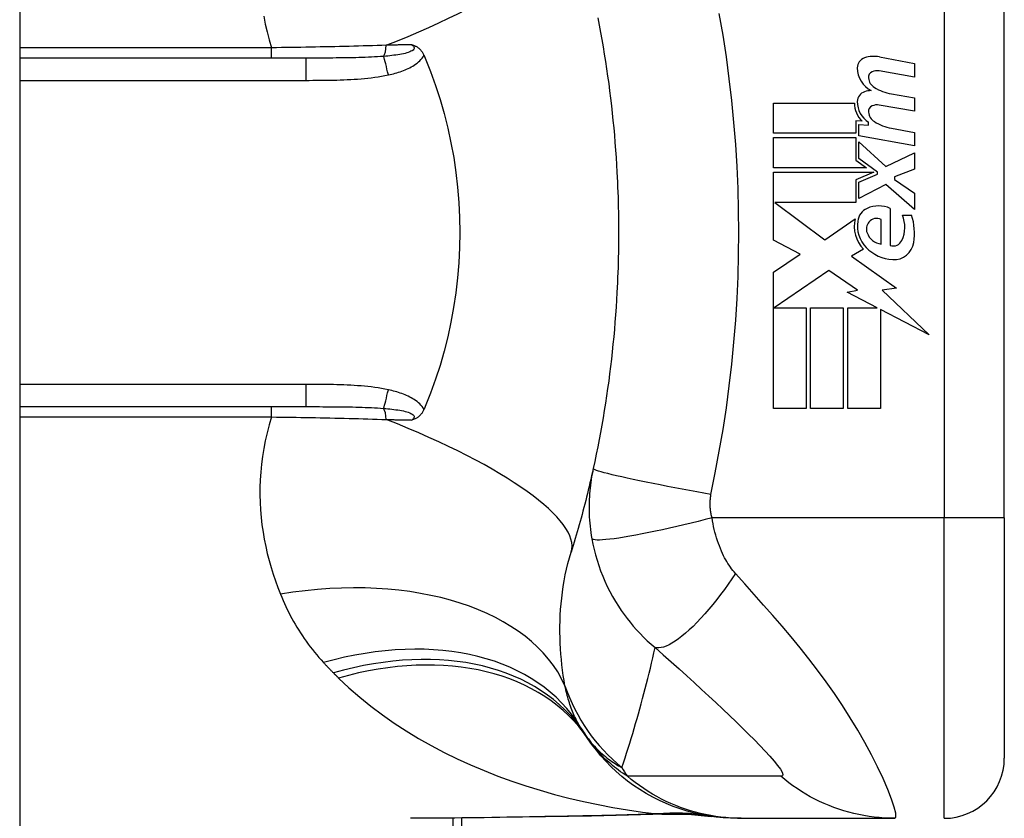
# Model space of a CAD drawing. Header units: inches. Extents: x 5 to 147, y 9 to 79.
# Tile 83 of 95: x 85.645 to 86.29, y 27.739 to 28.262. Entities that reach past the tile are written whole.
import ezdxf

# ---------------------------------------------------------------- set-up
doc = ezdxf.new("R2010")
doc.units = ezdxf.units.IN
doc.header["$MEASUREMENT"] = 0
doc.layers.add('Visible Edges(ANSI)', color=7, linetype='Continuous', lineweight=25)
doc.layers.add('Visible Tangent Edges(ANSI)', color=7, linetype='Continuous', lineweight=25)

msp = doc.modelspace()

# ---------------------------------------------------------------- linework, layer by layer
at = {"layer": 'Visible Edges(ANSI)'}
for p, q in [((85.6453, 59.51508), (85.6453, 24.03408)), ((86.29019, 27.93607), (86.29019, 28.31009)), ((85.8327, 28.23725), (85.6453, 28.23725)), ((86.20843, 28.23804), (86.23128, 28.2336)), ((86.23128, 28.2336), (86.23128, 28.2248)), ((86.23128, 28.2248), (86.20828, 28.22885)), ((86.21628, 28.21385), (86.23128, 28.2112)), ((86.13908, 28.2078), (86.19208, 28.2078)), ((86.13908, 28.188), (86.13908, 28.2078)), ((86.23128, 28.2112), (86.23128, 28.2024)), ((86.23128, 28.2024), (86.20828, 28.20646)), ((86.19298, 28.1962), (86.19298, 28.188)), ((86.19708, 28.19584), (86.19298, 28.1962)), ((86.20128, 28.19324), (86.20128, 28.19518)), ((86.19298, 28.188), (86.13908, 28.188)), ((86.19488, 28.1938), (86.20128, 28.19324)), ((86.19488, 28.18622), (86.19488, 28.1938)), ((86.21628, 28.19125), (86.23128, 28.1886)), ((86.23128, 28.1886), (86.23128, 28.1798)), ((86.13908, 28.1852), (86.19298, 28.1852)), ((86.13908, 28.1654), (86.13908, 28.1852)), ((86.19298, 28.1852), (86.19298, 28.17042)), ((86.23128, 28.1798), (86.19488, 28.18622)), ((86.19488, 28.1824), (86.21256, 28.1662)), ((86.19488, 28.1715), (86.19488, 28.1824)), ((86.21256, 28.1662), (86.23128, 28.1752)), ((86.23128, 28.1752), (86.23128, 28.1644)), ((86.19298, 28.17042), (86.19988, 28.1654)), ((86.20713, 28.1626), (86.19488, 28.1715)), ((86.19988, 28.1654), (86.13908, 28.1654)), ((86.13908, 28.1626), (86.20476, 28.1626)), ((86.13908, 28.118), (86.13908, 28.1626)), ((86.20476, 28.1626), (86.19298, 28.1576)), ((86.20713, 28.1612), (86.20713, 28.1626)), ((86.23128, 28.1644), (86.21828, 28.1594)), ((86.19298, 28.1576), (86.19298, 28.1426)), ((86.19488, 28.156), (86.20713, 28.1612)), ((86.19488, 28.1452), (86.19488, 28.156)), ((86.21828, 28.1594), (86.21828, 28.1578)), ((86.21828, 28.1578), (86.23128, 28.1488)), ((86.21268, 28.1544), (86.19488, 28.1452)), ((86.23128, 28.138), (86.21268, 28.1544)), ((86.23128, 28.1488), (86.23128, 28.138)), ((86.13992, 28.1426), (86.17258, 28.1182)), ((86.19298, 28.1426), (86.13992, 28.1426)), ((86.21548, 28.1388), (86.21548, 28.1144)), ((86.17258, 28.1182), (86.19248, 28.132)), ((86.20948, 28.1154), (86.20948, 28.1314)), ((86.22348, 28.1344), (86.22948, 28.1344)), ((86.15649, 28.10875), (86.13908, 28.118)), ((86.19788, 28.11203), (86.19018, 28.1074)), ((86.13908, 28.097), (86.15649, 28.10875)), ((86.19018, 28.1074), (86.21955, 28.08646)), ((86.17528, 28.0982), (86.13949, 28.0736)), ((86.19399, 28.08511), (86.17528, 28.0982)), ((86.13908, 28.0078), (86.13908, 28.097)), ((86.18728, 28.0838), (86.19399, 28.08511)), ((86.21955, 28.08646), (86.21008, 28.08513)), ((86.21008, 28.08513), (86.24088, 28.0559)), ((86.20688, 28.0736), (86.18728, 28.0838)), ((86.13949, 28.0736), (86.16048, 28.0736)), ((86.16048, 28.0736), (86.16048, 28.0078)), ((86.16328, 28.0736), (86.18468, 28.0736)), ((86.16328, 28.0078), (86.16328, 28.0736)), ((86.18468, 28.0736), (86.18468, 28.0078)), ((86.18768, 28.0736), (86.20688, 28.0736)), ((86.18768, 28.0078), (86.18768, 28.0736)), ((86.20908, 28.07245), (86.20908, 28.0078)), ((86.24088, 28.0559), (86.20908, 28.07245)), ((85.6453, 28.0089), (85.8327, 28.0089)), ((86.16048, 28.0078), (86.13908, 28.0078)), ((86.18468, 28.0078), (86.16328, 28.0078)), ((86.20908, 28.0078), (86.18768, 28.0078)), ((86.29019, 27.93607), (86.29019, 27.77859)), ((85.9348, 27.37308), (85.9348, 27.73941)), ((86.11543, 27.73922), (86.11785, 27.73922)), ((86.11785, 27.73922), (86.21828, 27.73922))]:
    msp.add_line(p, q, dxfattribs=at)
at = {"layer": 'Visible Edges(ANSI)', "flags": 128}
for points in [[(86.02392, 28.26362), (86.02484, 28.25886), (86.02573, 28.2541), (86.02659, 28.24932), (86.02742, 28.24455), (86.02821, 28.23976), (86.02897, 28.23497), (86.0297, 28.23017), (86.03039, 28.22536), (86.03106, 28.22055), (86.03169, 28.21573), (86.03228, 28.21091), (86.03285, 28.20608), (86.03338, 28.20124), (86.03389, 28.1964), (86.03435, 28.19156), (86.03479, 28.18672), (86.0352, 28.18187), (86.03557, 28.17701), (86.03591, 28.17216), (86.03622, 28.1673), (86.03649, 28.16244)], [(85.90214, 28.24601), (85.90253, 28.24589), (85.90291, 28.24576), (85.90328, 28.24563), (85.90366, 28.24549), (85.90404, 28.24533), (85.90441, 28.24516), (85.90478, 28.24497), (85.90516, 28.24477), (85.90553, 28.24456), (85.90589, 28.24432), (85.90626, 28.24406), (85.90662, 28.24378), (85.90698, 28.24348), (85.90733, 28.24315), (85.90768, 28.2428), (85.90801, 28.24243), (85.90832, 28.24206), (85.90862, 28.24166), (85.9089, 28.24125), (85.90917, 28.24083), (85.90942, 28.2404), (85.90966, 28.23996), (85.90989, 28.23951), (85.9101, 28.23904)], [(85.9101, 28.23904), (85.91013, 28.23897), (85.91016, 28.23889), (85.91019, 28.23882), (85.91022, 28.23874), (85.91026, 28.23867), (85.91029, 28.23859), (85.91032, 28.23852), (85.91035, 28.23845), (85.91038, 28.23837), (85.91041, 28.2383), (85.91045, 28.23822), (85.91048, 28.23815), (85.91051, 28.23807), (85.91054, 28.238), (85.91057, 28.23792), (85.9106, 28.23785), (85.91064, 28.23777), (85.91067, 28.2377), (85.9107, 28.23762), (85.91073, 28.23755), (85.91076, 28.23747), (85.91079, 28.2374), (85.91083, 28.23733), (85.91086, 28.23725)], [(85.91086, 28.23725), (85.91442, 28.22836), (85.91769, 28.21933), (85.92067, 28.21015), (85.92334, 28.20084), (85.92572, 28.19139), (85.92779, 28.18183), (85.92954, 28.17216), (85.93099, 28.16239), (85.93211, 28.15259), (85.93291, 28.14274), (85.93339, 28.13286), (85.93355, 28.12297), (85.93338, 28.11306), (85.93289, 28.10315), (85.93208, 28.09328), (85.93096, 28.08349), (85.92951, 28.07378), (85.92776, 28.06416), (85.9257, 28.05465), (85.92333, 28.04525), (85.92066, 28.03597), (85.91769, 28.02681), (85.91442, 28.01779), (85.91086, 28.0089)], [(86.03649, 28.16244), (86.03666, 28.15916), (86.03681, 28.15588), (86.03695, 28.1526), (86.03707, 28.14933), (86.03718, 28.14605), (86.03728, 28.14277), (86.03736, 28.13949), (86.03742, 28.1362), (86.03748, 28.13292), (86.03751, 28.12964), (86.03753, 28.12636), (86.03754, 28.12308), (86.03753, 28.1198), (86.03751, 28.11651), (86.03748, 28.11323), (86.03742, 28.10995), (86.03736, 28.10667), (86.03728, 28.10339), (86.03718, 28.10011), (86.03707, 28.09683), (86.03695, 28.09355), (86.03681, 28.09027), (86.03666, 28.087), (86.03649, 28.08372)], [(86.03649, 28.08372), (86.03622, 28.07886), (86.03591, 28.074), (86.03557, 28.06914), (86.0352, 28.06429), (86.03479, 28.05944), (86.03435, 28.05459), (86.03389, 28.04975), (86.03338, 28.04491), (86.03285, 28.04008), (86.03228, 28.03525), (86.03169, 28.03043), (86.03106, 28.02561), (86.03039, 28.0208), (86.0297, 28.01599), (86.02897, 28.01119), (86.02821, 28.0064), (86.02742, 28.00161), (86.02659, 27.99683), (86.02573, 27.99206), (86.02484, 27.98729), (86.02392, 27.98254), (86.02297, 27.97779), (86.02198, 27.97306), (86.02096, 27.96833)], [(85.91086, 28.0089), (85.91083, 28.00883), (85.91079, 28.00875), (85.91076, 28.00868), (85.91073, 28.00861), (85.9107, 28.00853), (85.91067, 28.00846), (85.91064, 28.00838), (85.9106, 28.00831), (85.91057, 28.00823), (85.91054, 28.00816), (85.91051, 28.00808), (85.91048, 28.00801), (85.91045, 28.00793), (85.91041, 28.00786), (85.91038, 28.00778), (85.91035, 28.00771), (85.91032, 28.00763), (85.91029, 28.00756), (85.91026, 28.00749), (85.91022, 28.00741), (85.91019, 28.00734), (85.91016, 28.00726), (85.91013, 28.00719), (85.9101, 28.00711)], [(85.9101, 28.00711), (85.90989, 28.00665), (85.90966, 28.00619), (85.90942, 28.00575), (85.90917, 28.00532), (85.9089, 28.0049), (85.90862, 28.00449), (85.90832, 28.0041), (85.90801, 28.00372), (85.90768, 28.00336), (85.90733, 28.00301), (85.90698, 28.00268), (85.90662, 28.00237), (85.90626, 28.00209), (85.90589, 28.00184), (85.90553, 28.0016), (85.90516, 28.00138), (85.90478, 28.00118), (85.90441, 28.001), (85.90404, 28.00083), (85.90366, 28.00067), (85.90328, 28.00053), (85.90291, 28.00039), (85.90253, 28.00026), (85.90214, 28.00015)], [(86.02096, 27.96833), (86.02044, 27.96598), (86.01991, 27.96362), (86.01937, 27.96128), (86.01883, 27.95894), (86.01827, 27.95661), (86.01772, 27.95428), (86.01715, 27.95196), (86.01658, 27.94965), (86.016, 27.94735), (86.01541, 27.94505), (86.01482, 27.94276), (86.01422, 27.94047), (86.01362, 27.9382), (86.013, 27.93592), (86.01238, 27.93366), (86.01175, 27.9314), (86.01112, 27.92915), (86.01048, 27.92691), (86.00983, 27.92467), (86.00918, 27.92244), (86.00852, 27.92021), (86.00785, 27.91799), (86.00718, 27.91578), (86.0065, 27.91358)], [(86.11543, 27.73922), (86.11079, 27.73931), (86.10611, 27.73959), (86.1014, 27.74006), (86.09669, 27.74072), (86.09197, 27.74157), (86.08726, 27.74263), (86.08258, 27.74388), (86.07793, 27.74533), (86.07334, 27.74698), (86.0688, 27.74882), (86.06433, 27.75085), (86.05995, 27.75306), (86.05566, 27.75546), (86.05148, 27.75803), (86.04742, 27.76077), (86.04349, 27.76366), (86.03969, 27.76671), (86.03603, 27.76989), (86.03253, 27.7732), (86.02918, 27.77664), (86.026, 27.78018), (86.02298, 27.78382), (86.02014, 27.78755), (86.01747, 27.79135)], [(86.01983, 27.74068), (85.98965, 27.7402), (85.95977, 27.73972), (85.93027, 27.73936), (85.90125, 27.73922)], [(86.06793, 27.74202), (86.04413, 27.74118), (86.01983, 27.74068)], [(86.06793, 27.74202), (86.08311, 27.74197), (86.09823, 27.74048)]]:
    msp.add_lwpolyline(points, dxfattribs=at)
at = {"layer": 'Visible Edges(ANSI)'}
for centre, radius, start, end in [((86.2009, 28.23076), 0.007, 108.47479, 179.6788), ((86.20477, 28.21919), 0.0192, 79, 108.47479), ((86.21027, 28.23071), 0.01637, 179.6788, 243.95078), ((86.20518, 28.22463), 0.004, 113.54875, 186.10268), ((86.20686, 28.22078), 0.0082, 79.9922, 113.54875), ((86.20956, 28.2251), 0.0084, 186.10268, 237.60833), ((86.20066, 28.20874), 0.00676, 106.9928, 179.47765), ((86.20429, 28.19684), 0.0192, 93.6169, 106.9928), ((86.22123, 28.24445), 0.031, 238.55841, 260.82565), ((86.20808, 28.20747), 0.016, 178.79525, 226.5849), ((86.2099, 28.20866), 0.016, 179.47765, 237.41137), ((86.20518, 28.20223), 0.004, 113.55712, 186.03001), ((86.20956, 28.2027), 0.0084, 186.03001, 237.59924), ((86.20686, 28.19838), 0.0082, 80, 113.55712), ((86.22167, 28.22178), 0.031, 237.59924, 260), ((86.20438, 28.12953), 0.01013, 113.84447, 175.08017), ((86.20788, 28.12161), 0.0188, 66.15553, 113.84447), ((86.21393, 28.12708), 0.022, 167.07905, 223.17854), ((86.21393, 28.12708), 0.01992, 170.40854, 224.16843), ((86.20717, 28.12523), 0.0073, 141.16516, 199.37968), ((86.20644, 28.12581), 0.00637, 61.45471, 141.16516), ((86.20459, 28.12655), 0.02046, 334.67838, 22.56091), ((86.19085, 28.12234), 0.04048, 351.56052, 17.33425), ((86.21085, 28.12652), 0.0112, 199.37968, 262.99755), ((86.2173, 28.12054), 0.0064, 253.52609, 334.67838), ((86.21867, 28.1317), 0.02654, 224.16843, 266.56465), ((86.21787, 28.11833), 0.01315, 266.56465, 351.56052), ((86.1134, 27.86038), 0.11811, 211.30007, 213.52082), ((86.50998, 28.12308), 0.59381, 213.52082, 213.96213), ((86.25082, 27.77859), 0.03937, 270, 0)]:
    msp.add_arc(centre, radius, start, end, dxfattribs=at)
at = {"layer": 'Visible Tangent Edges(ANSI)'}
for p, q in [((86.25082, 28.31009), (86.25082, 27.93607)), ((85.81026, 28.24399), (85.6453, 28.24399)), ((85.81026, 28.23725), (85.81026, 28.24399)), ((85.8327, 28.23725), (85.8327, 28.22267)), ((85.6453, 28.22267), (85.8327, 28.22267)), ((85.8327, 28.02348), (85.6453, 28.02348)), ((85.8327, 28.02348), (85.8327, 28.0089)), ((85.81026, 28.00216), (85.81026, 28.0089)), ((85.6453, 28.00216), (85.81026, 28.00216)), ((86.25082, 27.93607), (86.09874, 27.93607)), ((86.29019, 27.93607), (86.25082, 27.93607)), ((86.25082, 27.73922), (86.25082, 27.93607)), ((85.92904, 27.73935), (85.92904, 27.37308))]:
    msp.add_line(p, q, dxfattribs=at)
at = {"layer": 'Visible Tangent Edges(ANSI)', "flags": 128}
for points in [[(86.09807, 27.9514), (86.10082, 27.96554), (86.10352, 27.9797), (86.10595, 27.99391), (86.10813, 28.00816), (86.11004, 28.02244), (86.1117, 28.03676), (86.1131, 28.0511), (86.11425, 28.06547), (86.11514, 28.07986), (86.11577, 28.09426), (86.11615, 28.10866), (86.11628, 28.12308), (86.11615, 28.13749), (86.11577, 28.1519), (86.11514, 28.1663), (86.11425, 28.18068), (86.1131, 28.19505), (86.1117, 28.2094), (86.11004, 28.22371), (86.10813, 28.238), (86.10595, 28.25225), (86.10352, 28.26645)], [(85.80514, 28.26471), (85.80615, 28.25954), (85.80734, 28.25436), (85.80871, 28.24918), (85.81026, 28.24399)], [(85.90214, 28.24601), (85.90276, 28.24554), (85.90323, 28.24504), (85.90354, 28.24453), (85.90368, 28.24402), (85.90361, 28.24351), (85.90335, 28.24302), (85.90291, 28.24254), (85.90232, 28.2421), (85.90158, 28.24169), (85.90074, 28.24131), (85.8998, 28.24097), (85.89878, 28.24065), (85.89771, 28.24036), (85.89659, 28.2401), (85.89543, 28.23985), (85.89422, 28.23963), (85.89298, 28.23942), (85.89171, 28.23924), (85.89041, 28.23906), (85.88908, 28.2389), (85.88774, 28.23875), (85.88638, 28.23861), (85.88501, 28.23849), (85.88362, 28.23837)], [(85.90214, 28.24601), (85.90146, 28.24599), (85.90077, 28.24598), (85.90008, 28.24597), (85.89939, 28.24595), (85.89869, 28.24594), (85.898, 28.24592), (85.89731, 28.24591), (85.89661, 28.2459), (85.89592, 28.24588), (85.89522, 28.24587), (85.89452, 28.24585), (85.89383, 28.24584), (85.89313, 28.24583), (85.89243, 28.24581), (85.89173, 28.2458), (85.89103, 28.24578), (85.89033, 28.24577), (85.88963, 28.24575), (85.88892, 28.24574), (85.88822, 28.24573), (85.88752, 28.24571), (85.88681, 28.2457), (85.88611, 28.24568), (85.8854, 28.24567)], [(85.8854, 28.24567), (85.8824, 28.24557), (85.87939, 28.24547), (85.87636, 28.24538), (85.87332, 28.24529), (85.87026, 28.2452), (85.86719, 28.24512), (85.8641, 28.24503), (85.86101, 28.24495), (85.8579, 28.24488), (85.85478, 28.2448), (85.85165, 28.24473), (85.84851, 28.24466), (85.84536, 28.24459), (85.8422, 28.24452), (85.83904, 28.24446), (85.83586, 28.2444), (85.83267, 28.24434), (85.82948, 28.24428), (85.82628, 28.24423), (85.82308, 28.24418), (85.81988, 28.24413), (85.81667, 28.24408), (85.81347, 28.24404), (85.81026, 28.24399)], [(85.88362, 28.23837), (85.88167, 28.23823), (85.8797, 28.2381), (85.8777, 28.23798), (85.87569, 28.23788), (85.87366, 28.23779), (85.87161, 28.23771), (85.86954, 28.23764), (85.86746, 28.23757), (85.86537, 28.23752), (85.86326, 28.23747), (85.86114, 28.23743), (85.85901, 28.23739), (85.85687, 28.23736), (85.85472, 28.23734), (85.85256, 28.23732), (85.85039, 28.2373), (85.84821, 28.23729), (85.84602, 28.23727), (85.84382, 28.23727), (85.84161, 28.23726), (85.83939, 28.23726), (85.83717, 28.23725), (85.83494, 28.23725), (85.8327, 28.23725)], [(85.88676, 28.22623), (85.88787, 28.22648), (85.88897, 28.22674), (85.89008, 28.22702), (85.89118, 28.22732), (85.89228, 28.22764), (85.89337, 28.22798), (85.89446, 28.22834), (85.89554, 28.22871), (85.89661, 28.22911), (85.89767, 28.22953), (85.89872, 28.22998), (85.89975, 28.23046), (85.90077, 28.23096), (85.90177, 28.23149), (85.90276, 28.23205), (85.90372, 28.23265), (85.90465, 28.23329), (85.90557, 28.23397), (85.90645, 28.2347), (85.90729, 28.23547), (85.90809, 28.23629), (85.90882, 28.23716), (85.9095, 28.23807), (85.9101, 28.23904)], [(85.8327, 28.22267), (85.83496, 28.22267), (85.83722, 28.22268), (85.83948, 28.22269), (85.84174, 28.2227), (85.844, 28.22272), (85.84626, 28.22275), (85.84852, 28.22278), (85.85078, 28.22283), (85.85304, 28.22288), (85.8553, 28.22295), (85.85756, 28.22303), (85.85982, 28.22312), (85.86208, 28.22323), (85.86433, 28.22337), (85.86659, 28.22352), (85.86885, 28.22369), (85.8711, 28.22389), (85.87336, 28.22411), (85.87561, 28.22437), (85.87785, 28.22466), (85.88009, 28.22499), (85.88232, 28.22535), (85.88455, 28.22577), (85.88676, 28.22623)], [(85.88676, 28.01993), (85.88455, 28.02039), (85.88232, 28.0208), (85.88009, 28.02116), (85.87785, 28.02149), (85.87561, 28.02178), (85.87336, 28.02204), (85.87111, 28.02226), (85.86885, 28.02246), (85.86659, 28.02264), (85.86433, 28.02279), (85.86208, 28.02292), (85.85982, 28.02303), (85.85756, 28.02313), (85.8553, 28.02321), (85.85304, 28.02327), (85.85078, 28.02333), (85.84852, 28.02337), (85.84626, 28.02341), (85.844, 28.02343), (85.84174, 28.02345), (85.83948, 28.02347), (85.83722, 28.02348), (85.83496, 28.02348), (85.8327, 28.02348)], [(85.9101, 28.00711), (85.9095, 28.00808), (85.90882, 28.009), (85.90809, 28.00986), (85.90729, 28.01068), (85.90645, 28.01146), (85.90557, 28.01218), (85.90465, 28.01286), (85.90372, 28.0135), (85.90276, 28.0141), (85.90177, 28.01466), (85.90077, 28.0152), (85.89975, 28.0157), (85.89872, 28.01617), (85.89767, 28.01662), (85.89661, 28.01704), (85.89554, 28.01744), (85.89446, 28.01782), (85.89337, 28.01818), (85.89228, 28.01851), (85.89118, 28.01883), (85.89008, 28.01913), (85.88897, 28.01941), (85.88787, 28.01968), (85.88676, 28.01993)], [(85.8327, 28.0089), (85.83494, 28.0089), (85.83717, 28.0089), (85.83939, 28.0089), (85.84161, 28.0089), (85.84381, 28.00889), (85.84601, 28.00888), (85.84821, 28.00887), (85.85039, 28.00886), (85.85256, 28.00884), (85.85472, 28.00882), (85.85687, 28.00879), (85.85901, 28.00876), (85.86114, 28.00873), (85.86326, 28.00869), (85.86537, 28.00864), (85.86746, 28.00858), (85.86954, 28.00852), (85.87161, 28.00845), (85.87366, 28.00837), (85.87569, 28.00827), (85.8777, 28.00817), (85.8797, 28.00806), (85.88167, 28.00793), (85.88362, 28.00778)], [(85.88362, 28.00778), (85.88501, 28.00767), (85.88638, 28.00754), (85.88774, 28.0074), (85.88908, 28.00726), (85.89041, 28.00709), (85.89171, 28.00692), (85.89298, 28.00673), (85.89422, 28.00652), (85.89543, 28.0063), (85.89659, 28.00606), (85.89771, 28.00579), (85.89878, 28.00551), (85.8998, 28.00519), (85.90074, 28.00484), (85.90158, 28.00446), (85.90231, 28.00405), (85.90291, 28.00361), (85.90335, 28.00314), (85.90361, 28.00264), (85.90368, 28.00213), (85.90354, 28.00162), (85.90323, 28.00111), (85.90276, 28.00062), (85.90214, 28.00015)], [(85.81026, 28.00216), (85.80871, 27.99698), (85.80734, 27.99179), (85.80615, 27.98661), (85.80514, 27.98145), (85.80431, 27.9763), (85.80365, 27.97118), (85.80315, 27.96609), (85.80282, 27.96104), (85.80264, 27.95603), (85.80262, 27.95105), (85.80275, 27.94611), (85.80303, 27.94121), (85.80344, 27.93635), (85.80399, 27.93153), (85.80467, 27.92675), (85.80549, 27.92202), (85.80642, 27.91734), (85.80748, 27.91271), (85.80865, 27.90812), (85.80993, 27.9036), (85.81132, 27.89912), (85.8128, 27.89471), (85.81439, 27.89036), (85.81607, 27.88606)], [(85.81026, 28.00216), (85.81347, 28.00212), (85.81667, 28.00207), (85.81988, 28.00203), (85.82308, 28.00198), (85.82628, 28.00192), (85.82948, 28.00187), (85.83267, 28.00181), (85.83586, 28.00175), (85.83904, 28.00169), (85.8422, 28.00163), (85.84536, 28.00156), (85.84851, 28.0015), (85.85165, 28.00143), (85.85478, 28.00135), (85.8579, 28.00128), (85.86101, 28.0012), (85.8641, 28.00112), (85.86719, 28.00104), (85.87026, 28.00095), (85.87332, 28.00086), (85.87636, 28.00077), (85.87939, 28.00068), (85.8824, 28.00059), (85.8854, 28.00049)], [(85.8854, 28.00049), (85.88611, 28.00047), (85.88681, 28.00046), (85.88752, 28.00044), (85.88822, 28.00043), (85.88892, 28.00042), (85.88963, 28.0004), (85.89033, 28.00039), (85.89103, 28.00037), (85.89173, 28.00036), (85.89243, 28.00034), (85.89313, 28.00033), (85.89383, 28.00031), (85.89452, 28.0003), (85.89522, 28.00029), (85.89592, 28.00027), (85.89661, 28.00026), (85.89731, 28.00024), (85.898, 28.00023), (85.89869, 28.00022), (85.89939, 28.0002), (85.90008, 28.00019), (85.90077, 28.00017), (85.90146, 28.00016), (85.90214, 28.00015)], [(86.02096, 27.96833), (86.02058, 27.96653), (86.02022, 27.96472), (86.0199, 27.96291), (86.0196, 27.96108), (86.01933, 27.95925), (86.01909, 27.95741), (86.01888, 27.95557), (86.0187, 27.95372), (86.01854, 27.95186), (86.01842, 27.95), (86.01832, 27.94814), (86.01826, 27.94627), (86.01822, 27.94438), (86.01821, 27.94248), (86.01824, 27.94056), (86.01829, 27.93861), (86.01838, 27.93662), (86.01851, 27.93457), (86.01868, 27.93253), (86.01887, 27.93052), (86.0191, 27.9285), (86.01937, 27.92647), (86.01968, 27.9244), (86.02003, 27.92233)], [(86.09807, 27.9514), (86.09344, 27.95222), (86.08872, 27.95307), (86.08393, 27.95395), (86.07911, 27.95484), (86.07429, 27.95575), (86.06949, 27.95667), (86.06475, 27.95759), (86.06012, 27.95851), (86.05561, 27.95943), (86.05128, 27.96032), (86.04715, 27.96119), (86.04326, 27.96204), (86.03963, 27.96285), (86.03629, 27.96361), (86.03326, 27.96433), (86.03056, 27.96501), (86.02819, 27.96562), (86.02616, 27.96618), (86.02448, 27.96669), (86.02314, 27.96713), (86.02213, 27.96752), (86.02144, 27.96785), (86.02105, 27.96812), (86.02096, 27.96833)], [(86.09874, 27.93607), (86.09857, 27.93674), (86.09841, 27.93741), (86.09827, 27.93808), (86.09814, 27.93874), (86.09803, 27.9394), (86.09793, 27.94007), (86.09784, 27.94075), (86.09776, 27.9414), (86.09769, 27.94205), (86.09764, 27.94269), (86.0976, 27.94332), (86.09757, 27.94395), (86.09755, 27.94458), (86.09754, 27.9452), (86.09755, 27.94583), (86.09756, 27.94645), (86.09759, 27.94708), (86.09762, 27.9477), (86.09767, 27.94832), (86.09773, 27.94894), (86.0978, 27.94956), (86.09788, 27.95017), (86.09797, 27.95079), (86.09807, 27.9514)], [(86.09874, 27.93607), (86.09424, 27.93491), (86.08966, 27.93375), (86.08501, 27.9326), (86.08032, 27.93147), (86.07561, 27.93036), (86.07092, 27.92929), (86.06628, 27.92825), (86.06172, 27.92727), (86.05727, 27.92635), (86.05297, 27.92549), (86.04884, 27.92471), (86.04492, 27.924), (86.04124, 27.92338), (86.03781, 27.92284), (86.03465, 27.9224), (86.03179, 27.92205), (86.02924, 27.92179), (86.027, 27.92162), (86.02507, 27.92154), (86.02346, 27.92154), (86.02216, 27.92163), (86.02116, 27.92179), (86.02046, 27.92203), (86.02003, 27.92233)], [(86.11415, 27.89961), (86.11327, 27.90061), (86.11242, 27.90166), (86.11158, 27.90274), (86.11077, 27.90385), (86.10998, 27.905), (86.10921, 27.90618), (86.10846, 27.9074), (86.10773, 27.90865), (86.10702, 27.90993), (86.10633, 27.91126), (86.10564, 27.91265), (86.10494, 27.91421), (86.10422, 27.91591), (86.10355, 27.91763), (86.10291, 27.91935), (86.10231, 27.9211), (86.10174, 27.9229), (86.1012, 27.92472), (86.1007, 27.92657), (86.10023, 27.92844), (86.0998, 27.93033), (86.09941, 27.93223), (86.09905, 27.93415), (86.09874, 27.93607)], [(86.02003, 27.92233), (86.02071, 27.9188), (86.02151, 27.91527), (86.02241, 27.91175), (86.02343, 27.90823), (86.02456, 27.90475), (86.02579, 27.90129), (86.02714, 27.89786), (86.02859, 27.89447), (86.03014, 27.89113), (86.0318, 27.88783), (86.03359, 27.88453), (86.03551, 27.88124), (86.03742, 27.87819), (86.03926, 27.87544), (86.04113, 27.87279), (86.04307, 27.87019), (86.04508, 27.86764), (86.04717, 27.86514), (86.04934, 27.86268), (86.05159, 27.86027), (86.05393, 27.85791), (86.05635, 27.85559), (86.05886, 27.85331), (86.06146, 27.85109)], [(86.00245, 27.82607), (86.00188, 27.82942), (86.00136, 27.83281), (86.00089, 27.83625), (86.00047, 27.83972), (86.0001, 27.84323), (85.99979, 27.84677), (85.99953, 27.85034), (85.99934, 27.85394), (85.99921, 27.85756), (85.99914, 27.86121), (85.99915, 27.86488), (85.99922, 27.86858), (85.99937, 27.87229), (85.99959, 27.87602), (85.99989, 27.87977), (86.00028, 27.88354), (86.00074, 27.88732), (86.0013, 27.89111), (86.00194, 27.89489), (86.00267, 27.89866), (86.00349, 27.90243), (86.0044, 27.90617), (86.0054, 27.90989), (86.0065, 27.91358)], [(86.11415, 27.89961), (86.11179, 27.89612), (86.10937, 27.89266), (86.10689, 27.88922), (86.10437, 27.88583), (86.1018, 27.88251), (86.09921, 27.87927), (86.09661, 27.87613), (86.094, 27.87312), (86.09141, 27.87025), (86.08883, 27.86753), (86.0863, 27.86498), (86.08381, 27.86262), (86.08138, 27.86046), (86.07903, 27.8585), (86.07677, 27.85676), (86.0746, 27.85525), (86.07253, 27.85396), (86.07058, 27.85289), (86.06874, 27.85205), (86.06703, 27.85144), (86.06544, 27.85104), (86.06399, 27.85086), (86.06266, 27.85087), (86.06146, 27.85109)], [(86.21828, 27.73922), (86.2191, 27.74005), (86.21904, 27.74252), (86.2181, 27.74652), (86.21637, 27.75181), (86.2139, 27.75816), (86.21082, 27.76526), (86.20723, 27.77288), (86.20321, 27.78081), (86.19885, 27.78889), (86.19419, 27.79701), (86.18928, 27.80508), (86.18417, 27.81307), (86.17888, 27.82093), (86.17344, 27.82864), (86.16787, 27.8362), (86.16219, 27.84362), (86.15641, 27.8509), (86.15053, 27.85805), (86.1446, 27.8651), (86.13861, 27.87204), (86.13256, 27.87892), (86.12646, 27.88581), (86.12029, 27.89273), (86.11415, 27.89961)], [(85.81607, 27.88606), (85.81691, 27.88402), (85.81778, 27.882), (85.81868, 27.87998), (85.81961, 27.87798), (85.82056, 27.876), (85.82154, 27.87403), (85.82256, 27.87208), (85.8236, 27.87014), (85.82467, 27.86821), (85.82577, 27.8663), (85.82689, 27.86441), (85.82805, 27.86253), (85.82924, 27.86067), (85.83045, 27.85883), (85.8317, 27.85699), (85.83297, 27.85518), (85.83428, 27.85338), (85.83562, 27.8516), (85.83698, 27.84983), (85.83838, 27.84809), (85.83981, 27.84635), (85.84127, 27.84464), (85.84276, 27.84294), (85.84428, 27.84127)], [(86.03973, 27.77246), (86.04077, 27.77562), (86.04181, 27.77879), (86.04284, 27.78197), (86.04385, 27.78516), (86.04485, 27.78835), (86.04584, 27.79156), (86.04681, 27.79478), (86.04777, 27.79801), (86.04872, 27.80125), (86.04966, 27.8045), (86.05059, 27.80776), (86.0515, 27.81104), (86.0524, 27.81432), (86.05329, 27.81761), (86.05416, 27.82091), (86.05503, 27.82422), (86.05587, 27.82754), (86.05671, 27.83087), (86.05754, 27.83422), (86.05835, 27.83757), (86.05915, 27.84093), (86.05993, 27.84431), (86.0607, 27.84769), (86.06146, 27.85109)], [(86.06146, 27.85109), (86.06678, 27.84641), (86.07205, 27.84174), (86.07719, 27.83714), (86.08221, 27.83261), (86.08713, 27.82813), (86.09196, 27.8237), (86.0967, 27.81931), (86.10133, 27.81499), (86.10585, 27.81073), (86.11026, 27.80654), (86.11455, 27.80241), (86.1187, 27.79837), (86.1227, 27.79441), (86.12653, 27.79056), (86.13016, 27.78683), (86.13355, 27.78325), (86.13665, 27.77986), (86.1394, 27.7767), (86.14172, 27.77385), (86.14351, 27.77137), (86.14467, 27.76936), (86.14514, 27.76788), (86.14486, 27.76701), (86.14381, 27.76676)], [(85.84428, 27.84127), (85.84454, 27.84098), (85.84481, 27.84069), (85.84508, 27.8404), (85.84534, 27.84011), (85.84561, 27.83983), (85.84588, 27.83954), (85.84615, 27.83925), (85.84642, 27.83897), (85.84669, 27.83868), (85.84696, 27.8384), (85.84724, 27.83811), (85.84751, 27.83783), (85.84778, 27.83754), (85.84805, 27.83726), (85.84833, 27.83698), (85.8486, 27.8367), (85.84888, 27.83641), (85.84915, 27.83613), (85.84943, 27.83585), (85.84971, 27.83557), (85.84998, 27.83529), (85.85026, 27.83501), (85.85054, 27.83473), (85.85082, 27.83445)], [(85.85082, 27.83445), (85.85096, 27.83431), (85.8511, 27.83417), (85.85124, 27.83403), (85.85138, 27.83389), (85.85152, 27.83375), (85.85166, 27.83361), (85.8518, 27.83347), (85.85195, 27.83333), (85.85209, 27.83319), (85.85223, 27.83305), (85.85237, 27.83291), (85.85251, 27.83277), (85.85265, 27.83263), (85.85279, 27.8325), (85.85293, 27.83236), (85.85307, 27.83222), (85.85321, 27.83208), (85.85336, 27.83194), (85.8535, 27.8318), (85.85364, 27.83166), (85.85378, 27.83152), (85.85392, 27.83138), (85.85406, 27.83125), (85.8542, 27.83111)], [(85.8542, 27.83111), (85.86097, 27.82472), (85.86801, 27.81859), (85.8753, 27.81269), (85.88282, 27.80705), (85.89056, 27.80164), (85.89849, 27.79648), (85.9066, 27.79156), (85.91488, 27.78688), (85.92331, 27.78244), (85.9319, 27.77822), (85.94063, 27.77423), (85.9495, 27.77045), (85.95849, 27.76691), (85.9676, 27.76358), (85.97681, 27.76047), (85.98612, 27.75757), (85.99552, 27.7549), (86.00499, 27.75244), (86.01453, 27.75019), (86.02412, 27.74816), (86.03376, 27.74634), (86.04344, 27.74473), (86.05314, 27.74333), (86.06287, 27.74214)], [(86.01248, 27.79902), (86.01191, 27.79997), (86.01135, 27.80094), (86.01081, 27.80192), (86.01028, 27.80292), (86.00976, 27.80394), (86.00926, 27.80497), (86.00877, 27.80601), (86.00829, 27.80707), (86.00783, 27.80814), (86.00738, 27.80923), (86.00694, 27.81034), (86.00652, 27.81146), (86.00611, 27.81259), (86.00571, 27.81374), (86.00533, 27.8149), (86.00495, 27.81608), (86.0046, 27.81728), (86.00425, 27.81849), (86.00392, 27.81972), (86.0036, 27.82096), (86.00329, 27.82221), (86.003, 27.82348), (86.00272, 27.82477), (86.00245, 27.82607)], [(86.01493, 27.79515), (86.01586, 27.79379), (86.0168, 27.79247), (86.01775, 27.79119), (86.01871, 27.78996), (86.01969, 27.78876), (86.02068, 27.78761), (86.02167, 27.7865), (86.02268, 27.78542), (86.0237, 27.78438), (86.02472, 27.78338), (86.02575, 27.78241), (86.02679, 27.78147), (86.02784, 27.78056), (86.02889, 27.77968), (86.02995, 27.77883), (86.03102, 27.77802), (86.03209, 27.77723), (86.03316, 27.77647), (86.03425, 27.77574), (86.03533, 27.77503), (86.03643, 27.77435), (86.03752, 27.77369), (86.03862, 27.77306), (86.03973, 27.77246)], [(86.0433, 27.76679), (86.04179, 27.76778), (86.04033, 27.76877), (86.03891, 27.76977), (86.03753, 27.77077), (86.0362, 27.77177), (86.03491, 27.77278), (86.03366, 27.77379), (86.03245, 27.7748), (86.03128, 27.77581), (86.03014, 27.77683), (86.02903, 27.77785), (86.02796, 27.77887), (86.02693, 27.7799), (86.02592, 27.78092), (86.02495, 27.78195), (86.02401, 27.78299), (86.0231, 27.78402), (86.02221, 27.78506), (86.02136, 27.7861), (86.02053, 27.78714), (86.01972, 27.78819), (86.01895, 27.78924), (86.0182, 27.79029), (86.01747, 27.79135)], [(86.11785, 27.73922), (86.11454, 27.73927), (86.11121, 27.73941), (86.10788, 27.73966), (86.10454, 27.74), (86.1012, 27.74044), (86.09787, 27.74098), (86.09454, 27.74162), (86.09123, 27.74237), (86.08793, 27.74321), (86.08466, 27.74415), (86.08141, 27.74519), (86.07819, 27.74633), (86.07501, 27.74756), (86.07186, 27.74888), (86.06875, 27.7503), (86.0657, 27.75181), (86.06269, 27.7534), (86.05973, 27.75508), (86.05683, 27.75685), (86.054, 27.75869), (86.05122, 27.76061), (86.04851, 27.7626), (86.04587, 27.76466), (86.0433, 27.76679)], [(86.14381, 27.76676), (86.1396, 27.76679), (86.13541, 27.76679), (86.13122, 27.76679), (86.12703, 27.76679), (86.12285, 27.76679), (86.11866, 27.76679), (86.11448, 27.76679), (86.11029, 27.76679), (86.10611, 27.76679), (86.10192, 27.76679), (86.09773, 27.76679), (86.09355, 27.76679), (86.08936, 27.76679), (86.08518, 27.76679), (86.08099, 27.76679), (86.07681, 27.76679), (86.07262, 27.76679), (86.06844, 27.76679), (86.06425, 27.76679), (86.06006, 27.76679), (86.05588, 27.76679), (86.0517, 27.76679), (86.0475, 27.76679), (86.0433, 27.76679)], [(86.21828, 27.73922), (86.21496, 27.73927), (86.21163, 27.73941), (86.2083, 27.73966), (86.20496, 27.74), (86.20162, 27.74044), (86.19828, 27.74098), (86.19496, 27.74162), (86.19165, 27.74236), (86.18835, 27.7432), (86.18508, 27.74414), (86.18183, 27.74518), (86.17862, 27.74632), (86.17543, 27.74755), (86.17229, 27.74887), (86.16919, 27.75029), (86.16614, 27.75179), (86.16314, 27.75339), (86.16019, 27.75507), (86.1573, 27.75683), (86.15447, 27.75867), (86.1517, 27.76058), (86.149, 27.76257), (86.14637, 27.76463), (86.14381, 27.76676)], [(86.01924, 27.74084), (86.01421, 27.74076), (86.00919, 27.74067), (86.00417, 27.74058), (85.99917, 27.74049), (85.99417, 27.7404), (85.98918, 27.74031), (85.9842, 27.74022), (85.97923, 27.74013), (85.97427, 27.74005), (85.96932, 27.73996), (85.96438, 27.73987), (85.95945, 27.73979), (85.95453, 27.73971), (85.94962, 27.73964), (85.94472, 27.73957), (85.93984, 27.7395), (85.93497, 27.73944), (85.93011, 27.73939), (85.92526, 27.73934), (85.92043, 27.7393), (85.91562, 27.73926), (85.91081, 27.73924), (85.90603, 27.73922), (85.90125, 27.73922)], [(86.06287, 27.74214), (86.06109, 27.74206), (86.05931, 27.74198), (86.05752, 27.7419), (86.05573, 27.74183), (86.05394, 27.74176), (86.05214, 27.74169), (86.05034, 27.74163), (86.04853, 27.74157), (86.04672, 27.7415), (86.04491, 27.74145), (86.0431, 27.74139), (86.04128, 27.74134), (86.03946, 27.74128), (86.03763, 27.74124), (86.03581, 27.74119), (86.03398, 27.74114), (86.03214, 27.7411), (86.03031, 27.74106), (86.02847, 27.74102), (86.02663, 27.74098), (86.02478, 27.74094), (86.02294, 27.74091), (86.02109, 27.74087), (86.01924, 27.74084)], [(86.01983, 27.74068), (86.0198, 27.74068), (86.01978, 27.74068), (86.01975, 27.74068), (86.01973, 27.74068), (86.0197, 27.74069), (86.01968, 27.74069), (86.01966, 27.74069), (86.01963, 27.7407), (86.01961, 27.7407), (86.01958, 27.74071), (86.01956, 27.74071), (86.01953, 27.74072), (86.01951, 27.74073), (86.01948, 27.74073), (86.01946, 27.74074), (86.01943, 27.74075), (86.01941, 27.74076), (86.01939, 27.74077), (86.01936, 27.74078), (86.01934, 27.74079), (86.01931, 27.7408), (86.01929, 27.74082), (86.01927, 27.74083), (86.01924, 27.74084)], [(86.06287, 27.74214), (86.06304, 27.74213), (86.06321, 27.74213), (86.06338, 27.74213), (86.06354, 27.74212), (86.0637, 27.74212), (86.06386, 27.74211), (86.06401, 27.74211), (86.06415, 27.74211), (86.0643, 27.7421), (86.06443, 27.7421), (86.06457, 27.74209), (86.06469, 27.74209), (86.06482, 27.74209), (86.06494, 27.74208), (86.06505, 27.74208), (86.06516, 27.74207), (86.06526, 27.74207), (86.06536, 27.74207), (86.06545, 27.74206), (86.06554, 27.74206), (86.06563, 27.74205), (86.0657, 27.74205), (86.06578, 27.74205), (86.06584, 27.74204)], [(86.06584, 27.74204), (86.06593, 27.74204), (86.06602, 27.74203), (86.0661, 27.74203), (86.06619, 27.74202), (86.06628, 27.74202), (86.06636, 27.74202), (86.06645, 27.74201), (86.06654, 27.74201), (86.06662, 27.74201), (86.06671, 27.74201), (86.0668, 27.742), (86.06689, 27.742), (86.06697, 27.742), (86.06706, 27.742), (86.06715, 27.742), (86.06723, 27.742), (86.06732, 27.742), (86.06741, 27.74201), (86.0675, 27.74201), (86.06758, 27.74201), (86.06767, 27.74201), (86.06776, 27.74201), (86.06785, 27.74202), (86.06793, 27.74202)]]:
    msp.add_lwpolyline(points, dxfattribs=at)
at = {"layer": 'Visible Tangent Edges(ANSI)'}
msp.add_arc((86.41058, 28.00236), 0.43633, 211.79568, 212.67565, dxfattribs=at)
for centre, major_axis, ratio, start_param, end_param in [((85.81851, 28.27419), (0.18799, 0.05839), 0.249251, 4.997807, 6.283185), ((85.88206, 28.24709), (0, 0.00984), 0.343453, 3.624092, 4.566988), ((85.88676, 28.22094), (0.00402, -0.01927), 0.056853, 1.836987, 2.689915), ((85.88676, 28.02522), (-0.00402, -0.01927), 0.056853, 0.451678, 1.304606), ((85.88206, 27.99906), (0, 0.00984), 0.343453, 4.857789, 5.800686), ((85.81851, 27.97197), (0.18799, -0.05839), 0.249251, 0, 1.285379), ((85.81607, 27.76452), (0.19017, 0.05083), 0.604241, 0.09545, 1.410679), ((85.84428, 27.69675), (0.1682, 0.10227), 0.678602, 0, 1.179478), ((85.85082, 27.68644), (0.16411, 0.10871), 0.689059, 0, 1.142601), ((85.8542, 27.68138), (0.16327, 0.10997), 0.696909, 0, 1.131926), ((86.11428, 27.863), (0.11201, -0.03746), 0.992002, 3.787137, 4.348938), ((86.06287, 27.54679), (0.03285, 0.19409), 0.802573, 0, 0.207855), ((86.06955, 27.54573), (0.02867, 0.19475), 0.91694, 0, 0.179726)]:
    msp.add_ellipse(centre, major_axis=major_axis, ratio=ratio, start_param=start_param, end_param=end_param, dxfattribs=at)

doc.saveas('drawing.dxf')
